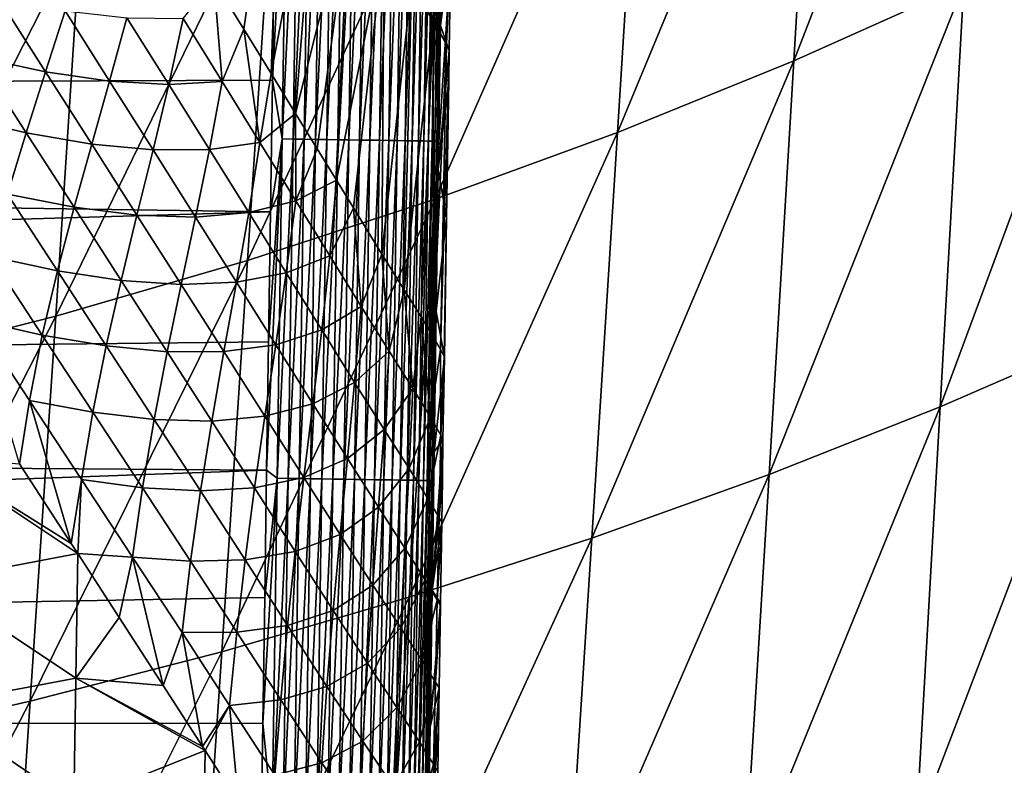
# Model space of a CAD drawing. Header units: metres. Extents: x -26 to 26, y -147 to 24.
# Tile 177 of 254: x 13.95 to 18.12, y -58.29 to -55.13. Entities that reach past the tile are written whole.
import ezdxf

# ---------------------------------------------------------------- set-up
doc = ezdxf.new("R2010")
doc.units = ezdxf.units.M
doc.layers.add('solid_12_411_052_XXX', color=7, linetype='CONTINUOUS')

msp = doc.modelspace()

# ---------------------------------------------------------------- linework, layer by layer
at = {"layer": 'solid_12_411_052_XXX'}
for points in [[(19.710333, -52.491505, 121.330444), (-19.710291, -52.491505, 121.330444), (-19.434074, -63.966743, 121.330444)], [(19.433222, -64.001778, 121.330444), (19.710333, -52.491505, 121.330444), (-19.434074, -63.966743, 121.330444)], [(18.049332, -53.194759, 103.643181), (17.950689, -54.979168, 103.717209), (17.230829, -55.301888, 103.342911)], [(17.334705, -53.553474, 103.261383), (18.049332, -53.194759, 103.643181), (17.230829, -55.301888, 103.342911)], [(17.334705, -53.553474, 103.261383), (17.230829, -55.301888, 103.342911), (16.482771, -55.605209, 102.994743)], [(16.589979, -53.890633, 102.905792), (17.334705, -53.553474, 103.261383), (16.482771, -55.605209, 102.994743)], [(15.737539, -53.854733, 157.824448), (15.702985, -55.133846, 157.779068), (15.611362, -54.982258, 157.404587)], [(15.782777, -53.937241, 158.20311), (15.702985, -55.133846, 157.779068), (15.737539, -53.854733, 157.824448)], [(16.589979, -53.890633, 102.905792), (16.482771, -55.605209, 102.994743), (15.710423, -55.887581, 102.66864)], [(15.8191, -54.204502, 102.572586), (16.589979, -53.890633, 102.905792), (15.710423, -55.887581, 102.66864)], [(15.782777, -53.937241, 158.20311), (15.758945, -55.231766, 158.182724), (15.702985, -55.133846, 157.779068)], [(15.782777, -53.937241, 158.20311), (15.790384, -53.95697, 158.596359), (15.758945, -55.231766, 158.182724)], [(15.758945, -55.231766, 158.182724), (15.790384, -53.95697, 158.596359), (15.785817, -54.25425, 158.598312)], [(15.060112, -54.061192, 156.220978), (14.900434, -55.167568, 156.129654), (14.774099, -54.962017, 155.975922)], [(15.060112, -54.061192, 156.220978), (15.015615, -55.355267, 156.284012), (14.900434, -55.167568, 156.129654)], [(15.060112, -54.061192, 156.220978), (15.214604, -54.320076, 156.475861), (15.015615, -55.355267, 156.284012)], [(15.8191, -54.204502, 102.572586), (15.710423, -55.887581, 102.66864), (14.916498, -56.147511, 102.362259)], [(15.024889, -54.493431, 102.259583), (15.8191, -54.204502, 102.572586), (14.916498, -56.147511, 102.362259)], [(15.02137, -55.384476, 161.645691), (15.062563, -55.63261, 161.644302), (15.083388, -54.195492, 161.64418)], [(15.029531, -54.821781, 161.645645), (15.02137, -55.384476, 161.645691), (15.083388, -54.195492, 161.64418)], [(15.083388, -54.195492, 161.64418), (15.062563, -55.63261, 161.644302), (15.13004, -54.196167, 161.639664)], [(15.062563, -55.63261, 161.644302), (15.109228, -55.633297, 161.639801), (15.13004, -54.196167, 161.639664)], [(15.13004, -54.196167, 161.639664), (15.109228, -55.633297, 161.639801), (15.177335, -54.19685, 161.631882)], [(15.109228, -55.633297, 161.639801), (15.156538, -55.633991, 161.632004), (15.177335, -54.19685, 161.631882)], [(15.177335, -54.19685, 161.631882), (15.156538, -55.633991, 161.632004), (15.224947, -54.197536, 161.620651)], [(15.156538, -55.633991, 161.632004), (15.204166, -55.634689, 161.620758), (15.224947, -54.197536, 161.620651)], [(15.224947, -54.197536, 161.620651), (15.204166, -55.634689, 161.620758), (15.27252, -54.198223, 161.605865)], [(15.204166, -55.634689, 161.620758), (15.251754, -55.635391, 161.605972), (15.27252, -54.198223, 161.605865)], [(15.27252, -54.198223, 161.605865), (15.251754, -55.635391, 161.605972), (15.319667, -54.198906, 161.587448)], [(15.251754, -55.635391, 161.605972), (15.298915, -55.636082, 161.58754), (15.319667, -54.198906, 161.587448)], [(15.319667, -54.198906, 161.587448), (15.298915, -55.636082, 161.58754), (15.365986, -54.199574, 161.565414)], [(15.298915, -55.636082, 161.58754), (15.345248, -55.636765, 161.565491), (15.365986, -54.199574, 161.565414)], [(15.365986, -54.199574, 161.565414), (15.345248, -55.636765, 161.565491), (15.411065, -54.200226, 161.53978)], [(15.345248, -55.636765, 161.565491), (15.39034, -55.637424, 161.539825), (15.411065, -54.200226, 161.53978)], [(15.411065, -54.200226, 161.53978), (15.39034, -55.637424, 161.539825), (15.454495, -54.200855, 161.510651)], [(15.39034, -55.637424, 161.539825), (15.433782, -55.638065, 161.510696), (15.454495, -54.200855, 161.510651)], [(15.454495, -54.200855, 161.510651), (15.433782, -55.638065, 161.510696), (15.495883, -54.201454, 161.478226)], [(15.433782, -55.638065, 161.510696), (15.475178, -55.638672, 161.478241), (15.495883, -54.201454, 161.478226)], [(15.495883, -54.201454, 161.478226), (15.475178, -55.638672, 161.478241), (15.534856, -54.202019, 161.442719)], [(15.475178, -55.638672, 161.478241), (15.514156, -55.639248, 161.442703), (15.534856, -54.202019, 161.442719)], [(15.534856, -54.202019, 161.442719), (15.514156, -55.639248, 161.442703), (15.57108, -54.202541, 161.404404)], [(15.514156, -55.639248, 161.442703), (15.550384, -55.639782, 161.404373), (15.57108, -54.202541, 161.404404)], [(15.57108, -54.202541, 161.404404), (15.550384, -55.639782, 161.404373), (15.604268, -54.203022, 161.363617)], [(15.550384, -55.639782, 161.404373), (15.583571, -55.64027, 161.363556), (15.604268, -54.203022, 161.363617)], [(15.604268, -54.203022, 161.363617), (15.583571, -55.64027, 161.363556), (15.634183, -54.203453, 161.320724)], [(15.583571, -55.64027, 161.363556), (15.613483, -55.640709, 161.320633), (15.634183, -54.203453, 161.320724)], [(15.634183, -54.203453, 161.320724), (15.613483, -55.640709, 161.320633), (15.660649, -54.203838, 161.276108)], [(15.613483, -55.640709, 161.320633), (15.639942, -55.641098, 161.275986), (15.660649, -54.203838, 161.276108)], [(15.660649, -54.203838, 161.276108), (15.639942, -55.641098, 161.275986), (15.683549, -54.20417, 161.230179)], [(15.639942, -55.641098, 161.275986), (15.662831, -55.641438, 161.230042), (15.683549, -54.20417, 161.230179)], [(15.683549, -54.20417, 161.230179), (15.662831, -55.641438, 161.230042), (15.702827, -54.204449, 161.183365)], [(15.662831, -55.641438, 161.230042), (15.682097, -55.64172, 161.183197), (15.702827, -54.204449, 161.183365)], [(15.702827, -54.204449, 161.183365), (15.682097, -55.64172, 161.183197), (15.718492, -54.204678, 161.136047)], [(15.682097, -55.64172, 161.183197), (15.697744, -55.641953, 161.135864), (15.718492, -54.204678, 161.136047)], [(15.718492, -54.204678, 161.136047), (15.697744, -55.641953, 161.135864), (15.730598, -54.204853, 161.088638)], [(15.697744, -55.641953, 161.135864), (15.709833, -55.642132, 161.088425), (15.730598, -54.204853, 161.088638)], [(15.730598, -54.204853, 161.088638), (15.709833, -55.642132, 161.088425), (15.739259, -54.204979, 161.041458)], [(15.709833, -55.642132, 161.088425), (15.718472, -55.642262, 161.041229), (15.739259, -54.204979, 161.041458)], [(15.739259, -54.204979, 161.041458), (15.718472, -55.642262, 161.041229), (15.744621, -54.205055, 160.994873)], [(15.718472, -55.642262, 161.041229), (15.723811, -55.642342, 160.994629), (15.744621, -54.205055, 160.994873)], [(15.742132, -54.534264, 160.949142), (15.744621, -54.205055, 160.994873), (15.723811, -55.642342, 160.994629)], [(15.758945, -55.231766, 158.182724), (15.785817, -54.25425, 158.598312), (15.777162, -54.814823, 158.601822)], [(15.214604, -54.320076, 156.475861), (15.119269, -55.524494, 156.436874), (15.015615, -55.355267, 156.284012)], [(15.214604, -54.320076, 156.475861), (15.360408, -54.564953, 156.755524), (15.119269, -55.524494, 156.436874)], [(15.029531, -54.821781, 161.645645), (-15.03438, -54.483749, 161.645615), (-15.019667, -55.499393, 161.645706)], [(15.024889, -54.493431, 102.259583), (14.916498, -56.147511, 102.362259), (14.103674, -56.383556, 102.073364)], [(14.210145, -54.755814, 101.964706), (15.024889, -54.493431, 102.259583), (14.103674, -56.383556, 102.073364)], [(15.733187, -55.151947, 160.949036), (15.742132, -54.534264, 160.949142), (15.723811, -55.642342, 160.994629)], [(15.777162, -54.814823, 158.601822), (15.742132, -54.534264, 160.949142), (15.733187, -55.151947, 160.949036)], [(15.360408, -54.564953, 156.755524), (15.211209, -55.674847, 156.585968), (15.119269, -55.524494, 156.436874)], [(15.360408, -54.564953, 156.755524), (15.292476, -55.807697, 156.73082), (15.211209, -55.674847, 156.585968)], [(15.360408, -54.564953, 156.755524), (15.494394, -54.789074, 157.063675), (15.292476, -55.807697, 156.73082)], [(18.63905, -54.638699, 104.120544), (18.545935, -56.46508, 104.162315), (17.850456, -56.767368, 103.766167)], [(17.950689, -54.979168, 103.717209), (18.63905, -54.638699, 104.120544), (17.850456, -56.767368, 103.766167)], [(14.210145, -54.755814, 101.964706), (14.103674, -56.383556, 102.073364), (13.274362, -56.594353, 101.800354)], [(13.377432, -54.990135, 101.68647), (14.210145, -54.755814, 101.964706), (13.274362, -56.594353, 101.800354)], [(15.494394, -54.789074, 157.063675), (15.364492, -55.925083, 156.871918), (15.292476, -55.807697, 156.73082)], [(15.494394, -54.789074, 157.063675), (15.485304, -56.120514, 157.145935), (15.364492, -55.925083, 156.871918)], [(15.494394, -54.789074, 157.063675), (15.611362, -54.982258, 157.404587), (15.485304, -56.120514, 157.145935)], [(15.029531, -54.821781, 161.645645), (-15.019667, -55.499393, 161.645706), (15.02137, -55.384476, 161.645691)], [(15.770282, -55.257793, 158.604462), (15.777162, -54.814823, 158.601822), (15.733187, -55.151947, 160.949036)], [(15.758945, -55.231766, 158.182724), (15.777162, -54.814823, 158.601822), (15.770282, -55.257793, 158.604462)], [(14.774099, -54.962017, 155.975922), (14.8094, -55.389896, 156.052551), (14.644134, -55.123322, 155.87027)], [(14.774099, -54.962017, 155.975922), (14.900434, -55.167568, 156.129654), (14.8094, -55.389896, 156.052551)], [(15.611362, -54.982258, 157.404587), (15.579861, -56.271622, 157.412186), (15.485304, -56.120514, 157.145935)], [(15.611362, -54.982258, 157.404587), (15.702985, -55.133846, 157.779068), (15.579861, -56.271622, 157.412186)], [(17.950689, -54.979168, 103.717209), (17.850456, -56.767368, 103.766167), (17.125435, -57.053902, 103.399185)], [(17.230829, -55.301888, 103.342911), (17.950689, -54.979168, 103.717209), (17.125435, -57.053902, 103.399185)], [(13.861891, -55.036472, 155.39537), (14.060425, -55.348251, 155.516739), (13.772126, -55.286076, 155.386032)], [(14.143448, -55.090218, 155.529083), (14.060425, -55.348251, 155.516739), (13.861891, -55.036472, 155.39537)], [(14.143448, -55.090218, 155.529083), (14.331734, -55.38802, 155.671188), (14.060425, -55.348251, 155.516739)], [(14.40544, -55.119942, 155.687225), (14.331734, -55.38802, 155.671188), (14.143448, -55.090218, 155.529083)], [(14.40544, -55.119942, 155.687225), (14.582478, -55.402599, 155.849731), (14.331734, -55.38802, 155.671188)], [(14.40544, -55.119942, 155.687225), (14.644134, -55.123322, 155.87027), (14.582478, -55.402599, 155.849731)], [(14.582478, -55.402599, 155.849731), (14.644134, -55.123322, 155.87027), (14.8094, -55.389896, 156.052551)], [(15.702985, -55.133846, 157.779068), (15.651468, -56.386444, 157.671524), (15.579861, -56.271622, 157.412186)], [(15.702985, -55.133846, 157.779068), (15.702274, -56.469978, 157.923325), (15.651468, -56.386444, 157.671524)], [(15.702985, -55.133846, 157.779068), (15.758945, -55.231766, 158.182724), (15.702274, -56.469978, 157.923325)], [(14.900434, -55.167568, 156.129654), (14.968818, -55.647617, 156.252029), (14.8094, -55.389896, 156.052551)], [(14.900434, -55.167568, 156.129654), (15.015615, -55.355267, 156.284012), (14.968818, -55.647617, 156.252029)], [(15.724288, -55.761929, 160.948914), (15.733187, -55.151947, 160.949036), (15.723811, -55.642342, 160.994629)], [(15.770282, -55.257793, 158.604462), (15.733187, -55.151947, 160.949036), (15.724288, -55.761929, 160.948914)], [(15.758945, -55.231766, 158.182724), (15.734069, -56.524731, 158.165329), (15.702274, -56.469978, 157.923325)], [(15.76829, -55.385658, 158.605194), (15.770282, -55.257793, 158.604462), (15.724288, -55.761929, 160.948914)], [(15.758945, -55.231766, 158.182724), (15.770282, -55.257793, 158.604462), (15.734069, -56.524731, 158.165329)], [(15.734069, -56.524731, 158.165329), (15.770282, -55.257793, 158.604462), (15.749062, -56.55323, 158.395523)], [(15.749062, -56.55323, 158.395523), (15.770282, -55.257793, 158.604462), (15.76829, -55.385658, 158.605194)], [(13.772126, -55.286076, 155.386032), (13.978156, -55.606606, 155.502487), (13.685745, -55.537697, 155.373093)], [(14.060425, -55.348251, 155.516739), (13.978156, -55.606606, 155.502487), (13.772126, -55.286076, 155.386032)], [(17.230829, -55.301888, 103.342911), (17.125435, -57.053902, 103.399185), (16.374121, -57.323208, 103.058281)], [(16.482771, -55.605209, 102.994743), (17.230829, -55.301888, 103.342911), (16.374121, -57.323208, 103.058281)], [(15.02137, -55.384476, 161.645691), (-15.019667, -55.499393, 161.645706), (15.013244, -55.941219, 161.645752)], [(14.060425, -55.348251, 155.516739), (14.256154, -55.654972, 155.654617), (13.978156, -55.606606, 155.502487)], [(14.331734, -55.38802, 155.671188), (14.256154, -55.654972, 155.654617), (14.060425, -55.348251, 155.516739)], [(15.015615, -55.355267, 156.284012), (15.119269, -55.524494, 156.436874), (14.968818, -55.647617, 156.252029)], [(15.02137, -55.384476, 161.645691), (15.013244, -55.941219, 161.645752), (15.062563, -55.63261, 161.644302)], [(15.759199, -55.966644, 158.608459), (15.76829, -55.385658, 158.605194), (15.724288, -55.761929, 160.948914)], [(15.749062, -56.55323, 158.395523), (15.76829, -55.385658, 158.605194), (15.759199, -55.966644, 158.608459)], [(14.331734, -55.38802, 155.671188), (14.516047, -55.679569, 155.830048), (14.256154, -55.654972, 155.654617)], [(14.582478, -55.402599, 155.849731), (14.516047, -55.679569, 155.830048), (14.331734, -55.38802, 155.671188)], [(14.582478, -55.402599, 155.849731), (14.754682, -55.67791, 156.02916), (14.516047, -55.679569, 155.830048)], [(14.582478, -55.402599, 155.849731), (14.8094, -55.389896, 156.052551), (14.754682, -55.67791, 156.02916)], [(14.754682, -55.67791, 156.02916), (14.8094, -55.389896, 156.052551), (14.968818, -55.647617, 156.252029)], [(15.013244, -55.941219, 161.645752), (-15.019667, -55.499393, 161.645706), (-15.000226, -56.823009, 161.645828)], [(13.978156, -55.606606, 155.502487), (13.899463, -55.866817, 155.4841), (13.685745, -55.537697, 155.373093)], [(15.119269, -55.524494, 156.436874), (15.12109, -55.894466, 156.470016), (14.968818, -55.647617, 156.252029)], [(15.119269, -55.524494, 156.436874), (15.211209, -55.674847, 156.585968), (15.12109, -55.894466, 156.470016)], [(13.978156, -55.606606, 155.502487), (14.181475, -55.922211, 155.636093), (13.899463, -55.866817, 155.4841)], [(14.256154, -55.654972, 155.654617), (14.181475, -55.922211, 155.636093), (13.978156, -55.606606, 155.502487)], [(14.997092, -57.036137, 161.645844), (15.041383, -57.069725, 161.64444), (15.062563, -55.63261, 161.644302)], [(15.005152, -56.491856, 161.645798), (14.997092, -57.036137, 161.645844), (15.062563, -55.63261, 161.644302)], [(15.013244, -55.941219, 161.645752), (15.005152, -56.491856, 161.645798), (15.062563, -55.63261, 161.644302)], [(15.062563, -55.63261, 161.644302), (15.041383, -57.069725, 161.64444), (15.109228, -55.633297, 161.639801)], [(15.041383, -57.069725, 161.64444), (15.088063, -57.070419, 161.639923), (15.109228, -55.633297, 161.639801)], [(15.109228, -55.633297, 161.639801), (15.088063, -57.070419, 161.639923), (15.156538, -55.633991, 161.632004)], [(15.088063, -57.070419, 161.639923), (15.135388, -57.071125, 161.632126), (15.156538, -55.633991, 161.632004)], [(15.156538, -55.633991, 161.632004), (15.135388, -57.071125, 161.632126), (15.204166, -55.634689, 161.620758)], [(15.135388, -57.071125, 161.632126), (15.183032, -57.071835, 161.62088), (15.204166, -55.634689, 161.620758)], [(15.204166, -55.634689, 161.620758), (15.183032, -57.071835, 161.62088), (15.251754, -55.635391, 161.605972)], [(15.183032, -57.071835, 161.62088), (15.230635, -57.072544, 161.606064), (15.251754, -55.635391, 161.605972)], [(15.251754, -55.635391, 161.605972), (15.230635, -57.072544, 161.606064), (15.298915, -55.636082, 161.58754)], [(15.230635, -57.072544, 161.606064), (15.277812, -57.073246, 161.587631), (15.298915, -55.636082, 161.58754)], [(15.298915, -55.636082, 161.58754), (15.277812, -57.073246, 161.587631), (15.345248, -55.636765, 161.565491)], [(15.277812, -57.073246, 161.587631), (15.32416, -57.07394, 161.565567), (15.345248, -55.636765, 161.565491)], [(15.345248, -55.636765, 161.565491), (15.32416, -57.07394, 161.565567), (15.39034, -55.637424, 161.539825)], [(15.32416, -57.07394, 161.565567), (15.369265, -57.074612, 161.539886), (15.39034, -55.637424, 161.539825)], [(15.39034, -55.637424, 161.539825), (15.369265, -57.074612, 161.539886), (15.433782, -55.638065, 161.510696)], [(15.369265, -57.074612, 161.539886), (15.412718, -57.07526, 161.510727), (15.433782, -55.638065, 161.510696)], [(15.433782, -55.638065, 161.510696), (15.412718, -57.07526, 161.510727), (15.475178, -55.638672, 161.478241)], [(16.482771, -55.605209, 102.994743), (16.374121, -57.323208, 103.058281), (15.600381, -57.57391, 102.73912)], [(15.710423, -55.887581, 102.66864), (16.482771, -55.605209, 102.994743), (15.600381, -57.57391, 102.73912)], [(14.256154, -55.654972, 155.654617), (14.447941, -55.955513, 155.809891), (14.181475, -55.922211, 155.636093)], [(14.516047, -55.679569, 155.830048), (14.447941, -55.955513, 155.809891), (14.256154, -55.654972, 155.654617)], [(14.516047, -55.679569, 155.830048), (14.695558, -55.963856, 156.006546), (14.447941, -55.955513, 155.809891)], [(14.754682, -55.67791, 156.02916), (14.695558, -55.963856, 156.006546), (14.516047, -55.679569, 155.830048)], [(14.754682, -55.67791, 156.02916), (14.921021, -55.944431, 156.226608), (14.695558, -55.963856, 156.006546)], [(14.754682, -55.67791, 156.02916), (14.968818, -55.647617, 156.252029), (14.921021, -55.944431, 156.226608)], [(14.921021, -55.944431, 156.226608), (14.968818, -55.647617, 156.252029), (15.12109, -55.894466, 156.470016)], [(15.211209, -55.674847, 156.585968), (15.292476, -55.807697, 156.73082), (15.12109, -55.894466, 156.470016)], [(15.412718, -57.07526, 161.510727), (15.454123, -57.075878, 161.478256), (15.475178, -55.638672, 161.478241)], [(15.475178, -55.638672, 161.478241), (15.454123, -57.075878, 161.478256), (15.514156, -55.639248, 161.442703)], [(15.454123, -57.075878, 161.478256), (15.493107, -57.076462, 161.442688), (15.514156, -55.639248, 161.442703)], [(15.514156, -55.639248, 161.442703), (15.493107, -57.076462, 161.442688), (15.550384, -55.639782, 161.404373)], [(15.493107, -57.076462, 161.442688), (15.529338, -57.077003, 161.404327), (15.550384, -55.639782, 161.404373)], [(15.550384, -55.639782, 161.404373), (15.529338, -57.077003, 161.404327), (15.583571, -55.64027, 161.363556)], [(15.529338, -57.077003, 161.404327), (15.562526, -57.077503, 161.36348), (15.583571, -55.64027, 161.363556)], [(15.583571, -55.64027, 161.363556), (15.562526, -57.077503, 161.36348), (15.613483, -55.640709, 161.320633)], [(15.562526, -57.077503, 161.36348), (15.592434, -57.07795, 161.320541), (15.613483, -55.640709, 161.320633)], [(15.613483, -55.640709, 161.320633), (15.592434, -57.07795, 161.320541), (15.639942, -55.641098, 161.275986)], [(15.592434, -57.07795, 161.320541), (15.618885, -57.078346, 161.275864), (15.639942, -55.641098, 161.275986)], [(15.639942, -55.641098, 161.275986), (15.618885, -57.078346, 161.275864), (15.662831, -55.641438, 161.230042)], [(15.618885, -57.078346, 161.275864), (15.641764, -57.078693, 161.229889), (15.662831, -55.641438, 161.230042)], [(15.662831, -55.641438, 161.230042), (15.641764, -57.078693, 161.229889), (15.682097, -55.64172, 161.183197)], [(15.641764, -57.078693, 161.229889), (15.661016, -57.078983, 161.183029), (15.682097, -55.64172, 161.183197)], [(15.682097, -55.64172, 161.183197), (15.661016, -57.078983, 161.183029), (15.697744, -55.641953, 161.135864)], [(15.661016, -57.078983, 161.183029), (15.676646, -57.07922, 161.135666), (15.697744, -55.641953, 161.135864)], [(15.697744, -55.641953, 161.135864), (15.676646, -57.07922, 161.135666), (15.709833, -55.642132, 161.088425)], [(15.676646, -57.07922, 161.135666), (15.688715, -57.079403, 161.088196), (15.709833, -55.642132, 161.088425)], [(15.709833, -55.642132, 161.088425), (15.688715, -57.079403, 161.088196), (15.718472, -55.642262, 161.041229)], [(15.688715, -57.079403, 161.088196), (15.697331, -57.079536, 161.040985), (15.718472, -55.642262, 161.041229)], [(15.718472, -55.642262, 161.041229), (15.697331, -57.079536, 161.040985), (15.723811, -55.642342, 160.994629)], [(15.697331, -57.079536, 161.040985), (15.702648, -57.079617, 160.994354), (15.723811, -55.642342, 160.994629)], [(15.724288, -55.761929, 160.948914), (15.723811, -55.642342, 160.994629), (15.702648, -57.079617, 160.994354)], [(15.715446, -56.363861, 160.948807), (15.724288, -55.761929, 160.948914), (15.702648, -57.079617, 160.994354)], [(15.759199, -55.966644, 158.608459), (15.724288, -55.761929, 160.948914), (15.715446, -56.363861, 160.948807)], [(15.292476, -55.807697, 156.73082), (15.264613, -56.12751, 156.708267), (15.12109, -55.894466, 156.470016)], [(15.292476, -55.807697, 156.73082), (15.364492, -55.925083, 156.871918), (15.264613, -56.12751, 156.708267)], [(13.899463, -55.866817, 155.4841), (14.110629, -56.191154, 155.613113), (13.82748, -56.130451, 155.462784)], [(14.181475, -55.922211, 155.636093), (14.110629, -56.191154, 155.613113), (13.899463, -55.866817, 155.4841)], [(15.710423, -55.887581, 102.66864), (15.600381, -57.57391, 102.73912), (14.806818, -57.804676, 102.439217)], [(14.916498, -56.147511, 102.362259), (15.710423, -55.887581, 102.66864), (14.806818, -57.804676, 102.439217)], [(14.181475, -55.922211, 155.636093), (14.380877, -56.231716, 155.787781), (14.110629, -56.191154, 155.613113)], [(14.447941, -55.955513, 155.809891), (14.380877, -56.231716, 155.787781), (14.181475, -55.922211, 155.636093)], [(14.921021, -55.944431, 156.226608), (15.12109, -55.894466, 156.470016), (15.080153, -56.200089, 156.443466)], [(15.080153, -56.200089, 156.443466), (15.12109, -55.894466, 156.470016), (15.264613, -56.12751, 156.708267)], [(15.364492, -55.925083, 156.871918), (15.397365, -56.342003, 156.969101), (15.264613, -56.12751, 156.708267)], [(15.364492, -55.925083, 156.871918), (15.485304, -56.120514, 157.145935), (15.397365, -56.342003, 156.969101)], [(15.013244, -55.941219, 161.645752), (-15.000226, -56.823009, 161.645828), (15.005152, -56.491856, 161.645798)], [(14.447941, -55.955513, 155.809891), (14.634952, -56.248871, 155.98349), (14.380877, -56.231716, 155.787781)], [(14.695558, -55.963856, 156.006546), (14.634952, -56.248871, 155.98349), (14.447941, -55.955513, 155.809891)], [(14.695558, -55.963856, 156.006546), (14.869221, -56.23941, 156.201843), (14.634952, -56.248871, 155.98349)], [(14.921021, -55.944431, 156.226608), (14.869221, -56.23941, 156.201843), (14.695558, -55.963856, 156.006546)], [(14.921021, -55.944431, 156.226608), (15.080153, -56.200089, 156.443466), (14.869221, -56.23941, 156.201843)], [(15.749887, -56.557785, 158.611618), (15.759199, -55.966644, 158.608459), (15.715446, -56.363861, 160.948807)], [(15.749062, -56.55323, 158.395523), (15.759199, -55.966644, 158.608459), (15.749887, -56.557785, 158.611618)], [(13.82748, -56.130451, 155.462784), (14.046208, -56.463223, 155.587128), (13.767896, -56.400242, 155.442657)], [(14.110629, -56.191154, 155.613113), (14.046208, -56.463223, 155.587128), (13.82748, -56.130451, 155.462784)], [(15.080153, -56.200089, 156.443466), (15.264613, -56.12751, 156.708267), (15.230412, -56.441872, 156.68161)], [(15.230412, -56.441872, 156.68161), (15.264613, -56.12751, 156.708267), (15.397365, -56.342003, 156.969101)], [(15.485304, -56.120514, 157.145935), (15.516059, -56.531696, 157.254654), (15.397365, -56.342003, 156.969101)], [(15.485304, -56.120514, 157.145935), (15.579861, -56.271622, 157.412186), (15.516059, -56.531696, 157.254654)], [(14.916498, -56.147511, 102.362259), (14.806818, -57.804676, 102.439217), (13.995989, -58.014229, 102.156166)], [(14.103674, -56.383556, 102.073364), (14.916498, -56.147511, 102.362259), (13.995989, -58.014229, 102.156166)], [(14.110629, -56.191154, 155.613113), (14.317924, -56.509457, 155.761093), (14.046208, -56.463223, 155.587128)], [(14.380877, -56.231716, 155.787781), (14.317924, -56.509457, 155.761093), (14.110629, -56.191154, 155.613113)], [(15.080153, -56.200089, 156.443466), (15.035649, -56.504112, 156.41745), (14.869221, -56.23941, 156.201843)], [(15.080153, -56.200089, 156.443466), (15.230412, -56.441872, 156.68161), (15.035649, -56.504112, 156.41745)], [(14.380877, -56.231716, 155.787781), (14.575507, -56.534115, 155.958588), (14.317924, -56.509457, 155.761093)], [(14.634952, -56.248871, 155.98349), (14.575507, -56.534115, 155.958588), (14.380877, -56.231716, 155.787781)], [(14.634952, -56.248871, 155.98349), (14.816121, -56.533558, 156.176682), (14.575507, -56.534115, 155.958588)], [(14.869221, -56.23941, 156.201843), (14.816121, -56.533558, 156.176682), (14.634952, -56.248871, 155.98349)], [(14.869221, -56.23941, 156.201843), (15.035649, -56.504112, 156.41745), (14.816121, -56.533558, 156.176682)], [(15.579861, -56.271622, 157.412186), (15.61588, -56.689999, 157.565506), (15.516059, -56.531696, 157.254654)], [(15.579861, -56.271622, 157.412186), (15.651468, -56.386444, 157.671524), (15.61588, -56.689999, 157.565506)], [(15.230412, -56.441872, 156.68161), (15.397365, -56.342003, 156.969101), (15.369713, -56.664913, 156.943512)], [(15.369713, -56.664913, 156.943512), (15.397365, -56.342003, 156.969101), (15.516059, -56.531696, 157.254654)], [(14.103674, -56.383556, 102.073364), (13.995989, -58.014229, 102.156166), (13.170154, -58.201359, 101.888252)], [(13.274362, -56.594353, 101.800354), (14.103674, -56.383556, 102.073364), (13.170154, -58.201359, 101.888252)], [(15.651468, -56.386444, 157.671524), (15.69081, -56.81134, 157.899124), (15.61588, -56.689999, 157.565506)], [(15.651468, -56.386444, 157.671524), (15.702274, -56.469978, 157.923325), (15.69081, -56.81134, 157.899124)], [(15.706659, -56.957718, 160.948685), (15.715446, -56.363861, 160.948807), (15.702648, -57.079617, 160.994354)], [(15.749887, -56.557785, 158.611618), (15.715446, -56.363861, 160.948807), (15.706659, -56.957718, 160.948685)], [(13.767896, -56.400242, 155.442657), (13.992473, -56.740917, 155.56337), (13.949849, -57.00827, 155.545212)], [(14.046208, -56.463223, 155.587128), (13.992473, -56.740917, 155.56337), (13.767896, -56.400242, 155.442657)], [(14.046208, -56.463223, 155.587128), (14.261126, -56.790035, 155.73143), (13.992473, -56.740917, 155.56337)], [(14.317924, -56.509457, 155.761093), (14.261126, -56.790035, 155.73143), (14.046208, -56.463223, 155.587128)], [(15.230412, -56.441872, 156.68161), (15.19311, -56.754868, 156.65538), (15.035649, -56.504112, 156.41745)], [(15.230412, -56.441872, 156.68161), (15.369713, -56.664913, 156.943512), (15.19311, -56.754868, 156.65538)], [(15.702274, -56.469978, 157.923325), (15.734069, -56.524731, 158.165329), (15.69081, -56.81134, 157.899124)], [(18.545935, -56.46508, 104.162315), (18.451536, -58.289845, 104.185898), (17.748995, -58.554306, 103.79657)], [(17.850456, -56.767368, 103.766167), (18.545935, -56.46508, 104.162315), (17.748995, -58.554306, 103.79657)], [(15.005152, -56.491856, 161.645798), (-15.000226, -56.823009, 161.645828), (14.997092, -57.036137, 161.645844)], [(14.317924, -56.509457, 155.761093), (14.520427, -56.82074, 155.929169), (14.261126, -56.790035, 155.73143)], [(14.575507, -56.534115, 155.958588), (14.520427, -56.82074, 155.929169), (14.317924, -56.509457, 155.761093)], [(15.035649, -56.504112, 156.41745), (14.99002, -56.807404, 156.391098), (14.816121, -56.533558, 156.176682)], [(15.035649, -56.504112, 156.41745), (15.19311, -56.754868, 156.65538), (14.99002, -56.807404, 156.391098)], [(14.575507, -56.534115, 155.958588), (14.764266, -56.827911, 156.149826), (14.520427, -56.82074, 155.929169)], [(14.816121, -56.533558, 156.176682), (14.764266, -56.827911, 156.149826), (14.575507, -56.534115, 155.958588)], [(14.816121, -56.533558, 156.176682), (14.99002, -56.807404, 156.391098), (14.764266, -56.827911, 156.149826)], [(15.369713, -56.664913, 156.943512), (15.516059, -56.531696, 157.254654), (15.494658, -56.862686, 157.231522)], [(15.494658, -56.862686, 157.231522), (15.516059, -56.531696, 157.254654), (15.61588, -56.689999, 157.565506)], [(15.734069, -56.524731, 158.165329), (15.73508, -56.887444, 158.251282), (15.69081, -56.81134, 157.899124)], [(15.734069, -56.524731, 158.165329), (15.749062, -56.55323, 158.395523), (15.73508, -56.887444, 158.251282)], [(15.749062, -56.55323, 158.395523), (15.749887, -56.557785, 158.611618), (15.73508, -56.887444, 158.251282)], [(15.744156, -56.906853, 158.613129), (15.749887, -56.557785, 158.611618), (15.706659, -56.957718, 160.948685)], [(15.73508, -56.887444, 158.251282), (15.749887, -56.557785, 158.611618), (15.744156, -56.906853, 158.613129)], [(15.369713, -56.664913, 156.943512), (15.339454, -56.986683, 156.918213), (15.19311, -56.754868, 156.65538)], [(15.369713, -56.664913, 156.943512), (15.494658, -56.862686, 157.231522), (15.339454, -56.986683, 156.918213)], [(15.494658, -56.862686, 157.231522), (15.61588, -56.689999, 157.565506), (15.600216, -57.028229, 157.546463)], [(15.600216, -57.028229, 157.546463), (15.61588, -56.689999, 157.565506), (15.69081, -56.81134, 157.899124)], [(13.992473, -56.740917, 155.56337), (14.169279, -57.346592, 155.681778), (13.949849, -57.00827, 155.545212)], [(13.992473, -56.740917, 155.56337), (14.213201, -57.075718, 155.704712), (14.169279, -57.346592, 155.681778)], [(14.261126, -56.790035, 155.73143), (14.213201, -57.075718, 155.704712), (13.992473, -56.740917, 155.56337)], [(15.19311, -56.754868, 156.65538), (15.154849, -57.067234, 156.62886), (14.99002, -56.807404, 156.391098)], [(15.19311, -56.754868, 156.65538), (15.339454, -56.986683, 156.918213), (15.154849, -57.067234, 156.62886)], [(14.261126, -56.790035, 155.73143), (14.471223, -57.109913, 155.896896), (14.213201, -57.075718, 155.704712)], [(14.520427, -56.82074, 155.929169), (14.471223, -57.109913, 155.896896), (14.261126, -56.790035, 155.73143)], [(17.850456, -56.767368, 103.766167), (17.748995, -58.554306, 103.79657), (17.018873, -58.804981, 103.436562)], [(17.125435, -57.053902, 103.399185), (17.850456, -56.767368, 103.766167), (17.018873, -58.804981, 103.436562)], [(14.997092, -57.036137, 161.645844), (-15.000226, -56.823009, 161.645828), (-14.980981, -58.11084, 161.64595)], [(14.520427, -56.82074, 155.929169), (14.716955, -57.123486, 156.118729), (14.471223, -57.109913, 155.896896)], [(14.764266, -56.827911, 156.149826), (14.716955, -57.123486, 156.118729), (14.520427, -56.82074, 155.929169)], [(14.764266, -56.827911, 156.149826), (14.94567, -57.11087, 156.363251), (14.716955, -57.123486, 156.118729)], [(14.99002, -56.807404, 156.391098), (14.94567, -57.11087, 156.363251), (14.764266, -56.827911, 156.149826)], [(14.99002, -56.807404, 156.391098), (15.154849, -57.067234, 156.62886), (14.94567, -57.11087, 156.363251)], [(15.600216, -57.028229, 157.546463), (15.69081, -56.81134, 157.899124), (15.679982, -57.155621, 157.885742)], [(15.679982, -57.155621, 157.885742), (15.69081, -56.81134, 157.899124), (15.73508, -56.887444, 158.251282)], [(15.494658, -56.862686, 157.231522), (15.471168, -57.192768, 157.208572), (15.339454, -56.986683, 156.918213)], [(15.494658, -56.862686, 157.231522), (15.600216, -57.028229, 157.546463), (15.471168, -57.192768, 157.208572)], [(15.679982, -57.155621, 157.885742), (15.73508, -56.887444, 158.251282), (15.727754, -57.236042, 158.245041)], [(15.727754, -57.236042, 158.245041), (15.73508, -56.887444, 158.251282), (15.744156, -56.906853, 158.613129)], [(15.744156, -56.906853, 158.613129), (15.706659, -56.957718, 160.948685), (15.69793, -57.543816, 160.948563)], [(15.741516, -57.073814, 158.613998), (15.744156, -56.906853, 158.613129), (15.69793, -57.543816, 160.948563)], [(15.727754, -57.236042, 158.245041), (15.744156, -56.906853, 158.613129), (15.741516, -57.073814, 158.613998)], [(15.69793, -57.543816, 160.948563), (15.706659, -56.957718, 160.948685), (15.702648, -57.079617, 160.994354)], [(14.196801, -57.389, 155.700546), (13.574297, -57.506512, 155.375885), (13.582057, -56.979286, 155.371262)], [(14.169279, -57.346592, 155.681778), (14.196801, -57.389, 155.700546), (13.582057, -56.979286, 155.371262)], [(13.949849, -57.00827, 155.545212), (14.169279, -57.346592, 155.681778), (13.582057, -56.979286, 155.371262)], [(15.339454, -56.986683, 156.918213), (15.308394, -57.30793, 156.892685), (15.154849, -57.067234, 156.62886)], [(15.339454, -56.986683, 156.918213), (15.471168, -57.192768, 157.208572), (15.308394, -57.30793, 156.892685)], [(14.997092, -57.036137, 161.645844), (-14.980981, -58.11084, 161.64595), (14.989066, -57.574253, 161.645889)], [(14.997092, -57.036137, 161.645844), (14.989066, -57.574253, 161.645889), (15.041383, -57.069725, 161.64444)], [(15.600216, -57.028229, 157.546463), (15.58299, -57.36578, 157.527481), (15.471168, -57.192768, 157.208572)], [(15.600216, -57.028229, 157.546463), (15.679982, -57.155621, 157.885742), (15.58299, -57.36578, 157.527481)], [(17.125435, -57.053902, 103.399185), (17.018873, -58.804981, 103.436562), (16.26436, -59.040585, 103.102585)], [(16.374121, -57.323208, 103.058281), (17.125435, -57.053902, 103.399185), (16.26436, -59.040585, 103.102585)], [(14.213201, -57.075718, 155.704712), (14.196801, -57.389, 155.700546), (14.169279, -57.346592, 155.681778)], [(14.213201, -57.075718, 155.704712), (14.429058, -57.403679, 155.86795), (14.196801, -57.389, 155.700546)], [(14.471223, -57.109913, 155.896896), (14.429058, -57.403679, 155.86795), (14.213201, -57.075718, 155.704712)], [(15.154849, -57.067234, 156.62886), (15.117843, -57.379745, 156.601074), (14.94567, -57.11087, 156.363251)], [(14.981076, -58.106422, 161.64595), (15.019852, -58.506836, 161.644562), (15.041383, -57.069725, 161.64444)], [(14.989066, -57.574253, 161.645889), (14.981076, -58.106422, 161.64595), (15.041383, -57.069725, 161.64444)], [(15.041383, -57.069725, 161.64444), (15.019852, -58.506836, 161.644562), (15.088063, -57.070419, 161.639923)], [(15.019852, -58.506836, 161.644562), (15.066546, -58.507538, 161.640045), (15.088063, -57.070419, 161.639923)], [(15.088063, -57.070419, 161.639923), (15.066546, -58.507538, 161.640045), (15.135388, -57.071125, 161.632126)], [(15.066546, -58.507538, 161.640045), (15.113887, -58.508255, 161.632248), (15.135388, -57.071125, 161.632126)], [(15.135388, -57.071125, 161.632126), (15.113887, -58.508255, 161.632248), (15.183032, -57.071835, 161.62088)], [(15.113887, -58.508255, 161.632248), (15.161548, -58.508972, 161.620987), (15.183032, -57.071835, 161.62088)], [(15.154849, -57.067234, 156.62886), (15.308394, -57.30793, 156.892685), (15.117843, -57.379745, 156.601074)], [(15.183032, -57.071835, 161.62088), (15.161548, -58.508972, 161.620987), (15.230635, -57.072544, 161.606064)], [(15.161548, -58.508972, 161.620987), (15.209167, -58.509693, 161.606171), (15.230635, -57.072544, 161.606064)], [(15.230635, -57.072544, 161.606064), (15.209167, -58.509693, 161.606171), (15.277812, -57.073246, 161.587631)], [(15.209167, -58.509693, 161.606171), (15.25636, -58.510406, 161.587723), (15.277812, -57.073246, 161.587631)], [(15.277812, -57.073246, 161.587631), (15.25636, -58.510406, 161.587723), (15.32416, -57.07394, 161.565567)], [(15.25636, -58.510406, 161.587723), (15.302722, -58.511108, 161.565628), (15.32416, -57.07394, 161.565567)], [(15.32416, -57.07394, 161.565567), (15.302722, -58.511108, 161.565628), (15.369265, -57.074612, 161.539886)], [(15.302722, -58.511108, 161.565628), (15.34784, -58.511791, 161.539948), (15.369265, -57.074612, 161.539886)], [(15.369265, -57.074612, 161.539886), (15.34784, -58.511791, 161.539948), (15.412718, -57.07526, 161.510727)], [(15.34784, -58.511791, 161.539948), (15.391305, -58.512451, 161.510757), (15.412718, -57.07526, 161.510727)], [(15.412718, -57.07526, 161.510727), (15.391305, -58.512451, 161.510757), (15.454123, -57.075878, 161.478256)], [(15.391305, -58.512451, 161.510757), (15.432718, -58.513081, 161.478271), (15.454123, -57.075878, 161.478256)], [(15.454123, -57.075878, 161.478256), (15.432718, -58.513081, 161.478271), (15.493107, -57.076462, 161.442688)], [(15.432718, -58.513081, 161.478271), (15.47171, -58.513672, 161.442673), (15.493107, -57.076462, 161.442688)], [(15.493107, -57.076462, 161.442688), (15.47171, -58.513672, 161.442673), (15.529338, -57.077003, 161.404327)], [(15.47171, -58.513672, 161.442673), (15.507944, -58.514221, 161.404282), (15.529338, -57.077003, 161.404327)], [(15.529338, -57.077003, 161.404327), (15.507944, -58.514221, 161.404282), (15.562526, -57.077503, 161.36348)], [(15.507944, -58.514221, 161.404282), (15.541131, -58.514729, 161.363419), (15.562526, -57.077503, 161.36348)], [(15.562526, -57.077503, 161.36348), (15.541131, -58.514729, 161.363419), (15.592434, -57.07795, 161.320541)], [(15.541131, -58.514729, 161.363419), (15.571035, -58.515186, 161.320435), (15.592434, -57.07795, 161.320541)], [(15.592434, -57.07795, 161.320541), (15.571035, -58.515186, 161.320435), (15.618885, -57.078346, 161.275864)], [(15.571035, -58.515186, 161.320435), (15.59748, -58.515591, 161.275742), (15.618885, -57.078346, 161.275864)], [(15.618885, -57.078346, 161.275864), (15.59748, -58.515591, 161.275742), (15.641764, -57.078693, 161.229889)], [(15.59748, -58.515591, 161.275742), (15.620347, -58.515942, 161.229736), (15.641764, -57.078693, 161.229889)], [(15.641764, -57.078693, 161.229889), (15.620347, -58.515942, 161.229736), (15.661016, -57.078983, 161.183029)], [(15.620347, -58.515942, 161.229736), (15.639585, -58.516235, 161.182831), (15.661016, -57.078983, 161.183029)], [(15.661016, -57.078983, 161.183029), (15.639585, -58.516235, 161.182831), (15.676646, -57.07922, 161.135666)], [(15.639585, -58.516235, 161.182831), (15.655198, -58.516479, 161.135452), (15.676646, -57.07922, 161.135666)], [(15.676646, -57.07922, 161.135666), (15.655198, -58.516479, 161.135452), (15.688715, -57.079403, 161.088196)], [(15.655198, -58.516479, 161.135452), (15.667246, -58.516666, 161.087952), (15.688715, -57.079403, 161.088196)], [(15.688715, -57.079403, 161.088196), (15.667246, -58.516666, 161.087952), (15.697331, -57.079536, 161.040985)], [(15.667246, -58.516666, 161.087952), (15.67584, -58.516804, 161.040726), (15.697331, -57.079536, 161.040985)], [(15.697331, -57.079536, 161.040985), (15.67584, -58.516804, 161.040726), (15.702648, -57.079617, 160.994354)], [(15.67584, -58.516804, 161.040726), (15.681132, -58.516888, 160.99408), (15.702648, -57.079617, 160.994354)], [(15.69793, -57.543816, 160.948563), (15.702648, -57.079617, 160.994354), (15.681132, -58.516888, 160.99408)], [(15.738609, -57.257278, 158.614944), (15.741516, -57.073814, 158.613998), (15.69793, -57.543816, 160.948563)], [(15.727754, -57.236042, 158.245041), (15.741516, -57.073814, 158.613998), (15.738609, -57.257278, 158.614944)], [(14.471223, -57.109913, 155.896896), (14.67521, -57.421322, 156.084991), (14.429058, -57.403679, 155.86795)], [(14.716955, -57.123486, 156.118729), (14.67521, -57.421322, 156.084991), (14.471223, -57.109913, 155.896896)], [(14.716955, -57.123486, 156.118729), (14.905916, -57.415405, 156.331589), (14.67521, -57.421322, 156.084991)], [(14.94567, -57.11087, 156.363251), (14.905916, -57.415405, 156.331589), (14.716955, -57.123486, 156.118729)], [(14.94567, -57.11087, 156.363251), (15.117843, -57.379745, 156.601074), (14.905916, -57.415405, 156.331589)], [(15.679982, -57.155621, 157.885742), (15.668123, -57.499443, 157.872391), (15.58299, -57.36578, 157.527481)], [(15.679982, -57.155621, 157.885742), (15.727754, -57.236042, 158.245041), (15.668123, -57.499443, 157.872391)], [(15.471168, -57.192768, 157.208572), (15.447026, -57.522423, 157.18544), (15.308394, -57.30793, 156.892685)], [(15.471168, -57.192768, 157.208572), (15.58299, -57.36578, 157.527481), (15.447026, -57.522423, 157.18544)], [(15.727754, -57.236042, 158.245041), (15.719912, -57.584404, 158.23877), (15.668123, -57.499443, 157.872391)], [(15.733176, -57.599129, 158.616684), (15.738609, -57.257278, 158.614944), (15.69793, -57.543816, 160.948563)], [(15.727754, -57.236042, 158.245041), (15.738609, -57.257278, 158.614944), (15.719912, -57.584404, 158.23877)], [(15.719912, -57.584404, 158.23877), (15.738609, -57.257278, 158.614944), (15.733176, -57.599129, 158.616684)], [(15.308394, -57.30793, 156.892685), (15.278502, -57.629295, 156.866165), (15.117843, -57.379745, 156.601074)], [(15.308394, -57.30793, 156.892685), (15.447026, -57.522423, 157.18544), (15.278502, -57.629295, 156.866165)], [(16.374121, -57.323208, 103.058281), (16.26436, -59.040585, 103.102585), (15.489286, -59.259911, 102.790062)], [(15.600381, -57.57391, 102.73912), (16.374121, -57.323208, 103.058281), (15.489286, -59.259911, 102.790062)], [(14.196801, -57.389, 155.700546), (14.188287, -57.915962, 155.704636), (13.574297, -57.506512, 155.375885)], [(14.372467, -57.659931, 155.829803), (14.188287, -57.915962, 155.704636), (14.196801, -57.389, 155.700546)], [(14.429058, -57.403679, 155.86795), (14.372467, -57.659931, 155.829803), (14.196801, -57.389, 155.700546)], [(15.117843, -57.379745, 156.601074), (15.08532, -57.693184, 156.570053), (14.905916, -57.415405, 156.331589)], [(15.117843, -57.379745, 156.601074), (15.278502, -57.629295, 156.866165), (15.08532, -57.693184, 156.570053)], [(15.58299, -57.36578, 157.527481), (15.56526, -57.703007, 157.508392), (15.447026, -57.522423, 157.18544)], [(15.58299, -57.36578, 157.527481), (15.668123, -57.499443, 157.872391), (15.56526, -57.703007, 157.508392)], [(14.429058, -57.403679, 155.86795), (14.558278, -57.946774, 155.986542), (14.372467, -57.659931, 155.829803)], [(14.429058, -57.403679, 155.86795), (14.638737, -57.723244, 156.054657), (14.558278, -57.946774, 155.986542)], [(14.67521, -57.421322, 156.084991), (14.638737, -57.723244, 156.054657), (14.429058, -57.403679, 155.86795)], [(14.67521, -57.421322, 156.084991), (14.871359, -57.721924, 156.297592), (14.638737, -57.723244, 156.054657)], [(14.905916, -57.415405, 156.331589), (14.871359, -57.721924, 156.297592), (14.67521, -57.421322, 156.084991)], [(14.905916, -57.415405, 156.331589), (15.08532, -57.693184, 156.570053), (14.871359, -57.721924, 156.297592)], [(14.188287, -57.915962, 155.704636), (13.566542, -58.033737, 155.380493), (13.574297, -57.506512, 155.375885)], [(15.668123, -57.499443, 157.872391), (15.655904, -57.843048, 157.858932), (15.56526, -57.703007, 157.508392)], [(15.668123, -57.499443, 157.872391), (15.719912, -57.584404, 158.23877), (15.655904, -57.843048, 157.858932)], [(15.447026, -57.522423, 157.18544), (15.4239, -57.85218, 157.161575), (15.278502, -57.629295, 156.866165)], [(15.447026, -57.522423, 157.18544), (15.56526, -57.703007, 157.508392), (15.4239, -57.85218, 157.161575)], [(15.689254, -58.122467, 160.948456), (15.69793, -57.543816, 160.948563), (15.681132, -58.516888, 160.99408)], [(15.733176, -57.599129, 158.616684), (15.69793, -57.543816, 160.948563), (15.689254, -58.122467, 160.948456)], [(14.989066, -57.574253, 161.645889), (-14.980981, -58.11084, 161.64595), (14.981076, -58.106422, 161.64595)], [(15.600381, -57.57391, 102.73912), (15.489286, -59.259911, 102.790062), (14.696144, -59.4618, 102.496338)], [(14.806818, -57.804676, 102.439217), (15.600381, -57.57391, 102.73912), (14.696144, -59.4618, 102.496338)], [(15.719912, -57.584404, 158.23877), (15.711864, -57.932652, 158.232437), (15.655904, -57.843048, 157.858932)], [(15.719912, -57.584404, 158.23877), (15.733026, -57.608624, 158.616745), (15.711864, -57.932652, 158.232437)], [(15.719912, -57.584404, 158.23877), (15.733176, -57.599129, 158.616684), (15.733026, -57.608624, 158.616745)], [(15.278502, -57.629295, 156.866165), (15.252783, -57.951439, 156.837067), (15.08532, -57.693184, 156.570053)], [(15.278502, -57.629295, 156.866165), (15.4239, -57.85218, 157.161575), (15.252783, -57.951439, 156.837067)], [(15.733026, -57.608624, 158.616745), (15.733176, -57.599129, 158.616684), (15.689254, -58.122467, 160.948456)], [(15.727453, -57.957825, 158.618469), (15.733026, -57.608624, 158.616745), (15.689254, -58.122467, 160.948456)], [(15.711864, -57.932652, 158.232437), (15.733026, -57.608624, 158.616745), (15.727453, -57.957825, 158.618469)], [(14.372467, -57.659931, 155.829803), (14.558278, -57.946774, 155.986542), (14.188287, -57.915962, 155.704636)], [(14.638737, -57.723244, 156.054657), (14.725386, -58.20546, 156.148788), (14.558278, -57.946774, 155.986542)], [(14.871359, -57.721924, 156.297592), (14.840468, -58.032021, 156.266785), (14.638737, -57.723244, 156.054657)], [(14.638737, -57.723244, 156.054657), (14.840468, -58.032021, 156.266785), (14.725386, -58.20546, 156.148788)], [(14.871359, -57.721924, 156.297592), (15.057542, -58.008324, 156.537094), (14.840468, -58.032021, 156.266785)], [(15.08532, -57.693184, 156.570053), (15.057542, -58.008324, 156.537094), (14.871359, -57.721924, 156.297592)], [(15.08532, -57.693184, 156.570053), (15.252783, -57.951439, 156.837067), (15.057542, -58.008324, 156.537094)], [(15.56526, -57.703007, 157.508392), (15.548335, -58.040314, 157.488785), (15.4239, -57.85218, 157.161575)], [(15.56526, -57.703007, 157.508392), (15.655904, -57.843048, 157.858932), (15.548335, -58.040314, 157.488785)], [(14.806818, -57.804676, 102.439217), (14.696144, -59.4618, 102.496338), (13.887369, -59.645126, 102.218849)], [(13.995989, -58.014229, 102.156166), (14.806818, -57.804676, 102.439217), (13.887369, -59.645126, 102.218849)], [(15.655904, -57.843048, 157.858932), (15.644244, -58.186703, 157.845169), (15.548335, -58.040314, 157.488785)], [(15.655904, -57.843048, 157.858932), (15.711864, -57.932652, 158.232437), (15.644244, -58.186703, 157.845169)], [(15.4239, -57.85218, 157.161575), (15.404428, -58.182564, 157.135818), (15.252783, -57.951439, 156.837067)], [(15.4239, -57.85218, 157.161575), (15.548335, -58.040314, 157.488785), (15.404428, -58.182564, 157.135818)], [(14.188287, -57.915962, 155.704636), (14.180188, -58.444336, 155.70903), (13.566542, -58.033737, 155.380493)], [(14.736543, -58.222778, 156.160461), (14.180188, -58.444336, 155.70903), (14.188287, -57.915962, 155.704636)], [(14.725386, -58.20546, 156.148788), (14.736543, -58.222778, 156.160461), (14.188287, -57.915962, 155.704636)], [(14.558278, -57.946774, 155.986542), (14.725386, -58.20546, 156.148788), (14.188287, -57.915962, 155.704636)], [(15.252783, -57.951439, 156.837067), (15.231253, -58.275009, 156.806458), (15.057542, -58.008324, 156.537094)], [(15.252783, -57.951439, 156.837067), (15.404428, -58.182564, 157.135818), (15.231253, -58.275009, 156.806458)], [(15.711864, -57.932652, 158.232437), (15.704108, -58.28093, 158.225967), (15.644244, -58.186703, 157.845169)], [(15.727453, -57.957825, 158.618469), (15.689254, -58.122467, 160.948456), (15.680629, -58.693985, 160.948334)], [(15.724555, -58.138912, 158.619354), (15.727453, -57.957825, 158.618469), (15.680629, -58.693985, 160.948334)], [(15.711864, -57.932652, 158.232437), (15.727453, -57.957825, 158.618469), (15.704108, -58.28093, 158.225967)], [(15.704108, -58.28093, 158.225967), (15.727453, -57.957825, 158.618469), (15.724555, -58.138912, 158.619354)], [(13.995989, -58.014229, 102.156166), (13.887369, -59.645126, 102.218849), (13.06507, -59.808838, 101.955772)], [(13.170154, -58.201359, 101.888252), (13.995989, -58.014229, 102.156166), (13.06507, -59.808838, 101.955772)], [(15.057542, -58.008324, 156.537094), (15.032063, -58.326534, 156.506836), (14.840468, -58.032021, 156.266785)], [(15.057542, -58.008324, 156.537094), (15.231253, -58.275009, 156.806458), (15.032063, -58.326534, 156.506836)], [(14.180188, -58.444336, 155.70903), (13.558789, -58.560959, 155.385101), (13.566542, -58.033737, 155.380493)], [(14.840468, -58.032021, 156.266785), (14.736543, -58.222778, 156.160461), (14.725386, -58.20546, 156.148788)], [(14.840468, -58.032021, 156.266785), (14.878497, -58.443565, 156.319595), (14.736543, -58.222778, 156.160461)], [(14.840468, -58.032021, 156.266785), (15.032063, -58.326534, 156.506836), (14.878497, -58.443565, 156.319595)], [(15.548335, -58.040314, 157.488785), (15.534349, -58.378094, 157.467941), (15.404428, -58.182564, 157.135818)], [(15.548335, -58.040314, 157.488785), (15.644244, -58.186703, 157.845169), (15.534349, -58.378094, 157.467941)], [(14.981076, -58.106422, 161.64595), (-14.980981, -58.11084, 161.64595), (14.973123, -58.632851, 161.645996)], [(14.973123, -58.632851, 161.645996), (-14.980981, -58.11084, 161.64595), (-14.961949, -59.365479, 161.646057)], [(14.981076, -58.106422, 161.64595), (14.973123, -58.632851, 161.645996), (15.019852, -58.506836, 161.644562)], [(15.680629, -58.693985, 160.948334), (15.689254, -58.122467, 160.948456), (15.681132, -58.516888, 160.99408)], [(15.721791, -58.311329, 158.620193), (15.724555, -58.138912, 158.619354), (15.680629, -58.693985, 160.948334)], [(15.704108, -58.28093, 158.225967), (15.724555, -58.138912, 158.619354), (15.721791, -58.311329, 158.620193)], [(14.736543, -58.222778, 156.160461), (14.727672, -58.746681, 156.163925), (14.180188, -58.444336, 155.70903)], [(14.878497, -58.443565, 156.319595), (14.727672, -58.746681, 156.163925), (14.736543, -58.222778, 156.160461)], [(15.404428, -58.182564, 157.135818), (15.388465, -58.514095, 157.109009), (15.231253, -58.275009, 156.806458)], [(15.404428, -58.182564, 157.135818), (15.534349, -58.378094, 157.467941), (15.388465, -58.514095, 157.109009)], [(15.644244, -58.186703, 157.845169), (15.634664, -58.530685, 157.830719), (15.534349, -58.378094, 157.467941)], [(15.644244, -58.186703, 157.845169), (15.704108, -58.28093, 158.225967), (15.634664, -58.530685, 157.830719)], [(15.231253, -58.275009, 156.806458), (15.210952, -58.601143, 156.777924), (15.032063, -58.326534, 156.506836)], [(15.231253, -58.275009, 156.806458), (15.388465, -58.514095, 157.109009), (15.210952, -58.601143, 156.777924)], [(15.704108, -58.28093, 158.225967), (15.697456, -58.629375, 158.219193), (15.634664, -58.530685, 157.830719)], [(15.704108, -58.28093, 158.225967), (15.721791, -58.311329, 158.620193), (15.697456, -58.629375, 158.219193)]]:
    msp.add_3dface(points, dxfattribs=at)

doc.saveas('drawing.dxf')
